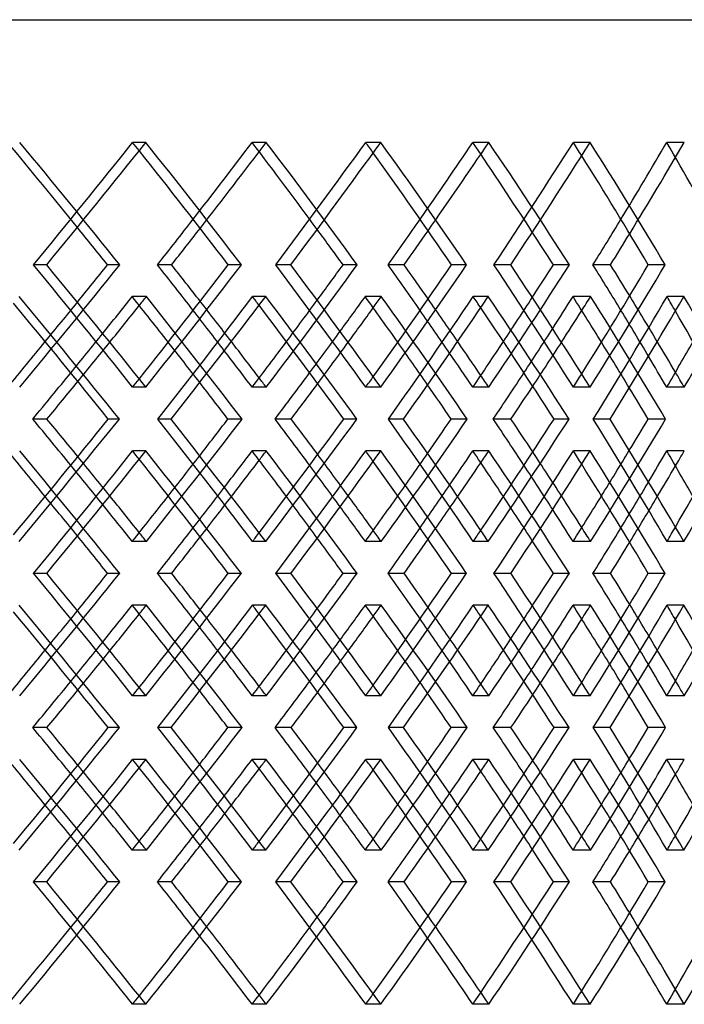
# Model space of a CAD drawing. Header units: millimetres. Extents: x -448 to 448, y -319 to 381.
# Tile 13 of 18: x 169 to 246, y -19 to 95. Entities that reach past the tile are written whole.
import ezdxf

# ---------------------------------------------------------------- set-up
doc = ezdxf.new("R2010")
doc.units = ezdxf.units.MM
doc.layers.add('HIDDEN', color=7, linetype='Continuous')
doc.layers.add('THICK', color=7, linetype='Continuous')

msp = doc.modelspace()

# ---------------------------------------------------------------- linework, layer by layer
at = {"layer": 'HIDDEN'}
for p, q in [((-300, 95), (300, 95)), ((183.56, 80.82), (182.04, 80.82)), ((197.48, 80.82), (195.85, 80.82)), ((210.71, 80.82), (208.97, 80.82)), ((223.19, 80.82), (221.35, 80.82)), ((234.9, 80.82), (232.96, 80.82)), ((245.78, 80.82), (243.75, 80.82)), ((172.11, 66.67), (170.59, 66.67)), ((180.54, 66.67), (179.15, 66.67)), ((200.32, 66.67), (198.58, 66.67)), ((207.98, 66.67), (206.35, 66.67)), ((225.72, 66.67), (223.78, 66.67)), ((232.5, 66.67), (230.66, 66.67)), ((183.63, 62.99), (181.99, 62.99)), ((197.41, 62.99), (195.89, 62.99)), ((210.77, 62.99), (208.92, 62.99)), ((223.14, 62.99), (221.39, 62.99)), ((234.95, 62.99), (232.92, 62.99)), ((245.73, 62.99), (243.78, 62.99)), ((183.56, 52.51), (182.04, 52.51)), ((197.48, 52.51), (195.85, 52.51)), ((210.71, 52.51), (208.97, 52.51)), ((223.19, 52.51), (221.35, 52.51)), ((234.9, 52.51), (232.96, 52.51)), ((245.78, 52.51), (243.75, 52.51)), ((186.47, 48.83), (184.95, 48.83)), ((194.68, 48.83), (193.04, 48.83)), ((213.33, 48.83), (211.59, 48.83)), ((220.69, 48.83), (218.85, 48.83)), ((237.2, 48.83), (235.26, 48.83)), ((243.61, 48.83), (241.58, 48.83)), ((183.56, 45.15), (182.04, 45.15)), ((197.48, 45.15), (195.85, 45.15)), ((210.71, 45.15), (208.97, 45.15)), ((223.19, 45.15), (221.35, 45.15)), ((234.9, 45.15), (232.96, 45.15)), ((245.78, 45.15), (243.75, 45.15)), ((183.63, 34.68), (181.99, 34.68)), ((197.41, 34.68), (195.89, 34.68)), ((210.77, 34.68), (208.92, 34.68)), ((223.14, 34.68), (221.39, 34.68)), ((234.95, 34.68), (232.92, 34.68)), ((245.73, 34.68), (243.78, 34.68)), ((172.11, 31), (170.59, 31)), ((180.54, 31), (179.15, 31)), ((200.32, 31), (198.58, 31)), ((207.98, 31), (206.35, 31)), ((225.72, 31), (223.78, 31)), ((232.5, 31), (230.66, 31)), ((183.63, 27.32), (181.99, 27.32)), ((197.41, 27.32), (195.89, 27.32)), ((210.77, 27.32), (208.92, 27.32)), ((223.14, 27.32), (221.39, 27.32)), ((234.95, 27.32), (232.92, 27.32)), ((245.73, 27.32), (243.78, 27.32)), ((183.56, 16.85), (182.04, 16.85)), ((197.48, 16.85), (195.85, 16.85)), ((210.71, 16.85), (208.97, 16.85)), ((223.19, 16.85), (221.35, 16.85)), ((234.9, 16.85), (232.96, 16.85)), ((245.78, 16.85), (243.75, 16.85)), ((186.47, 13.17), (184.95, 13.17)), ((194.68, 13.17), (193.04, 13.17)), ((213.33, 13.17), (211.59, 13.17)), ((220.69, 13.17), (218.85, 13.17)), ((237.2, 13.17), (235.26, 13.17)), ((243.61, 13.17), (241.58, 13.17)), ((183.56, 9.49), (182.04, 9.49)), ((197.48, 9.49), (195.85, 9.49)), ((210.71, 9.49), (208.97, 9.49)), ((223.19, 9.49), (221.35, 9.49)), ((234.9, 9.49), (232.96, 9.49)), ((245.78, 9.49), (243.75, 9.49)), ((183.63, -0.99), (181.99, -0.99)), ((197.41, -0.99), (195.89, -0.99)), ((210.77, -0.99), (208.92, -0.99)), ((223.14, -0.99), (221.39, -0.99)), ((234.95, -0.99), (232.92, -0.99)), ((245.73, -0.99), (243.78, -0.99)), ((172.11, -4.67), (170.59, -4.67)), ((180.54, -4.67), (179.15, -4.67)), ((200.32, -4.67), (198.58, -4.67)), ((207.98, -4.67), (206.35, -4.67)), ((225.72, -4.67), (223.78, -4.67)), ((232.5, -4.67), (230.66, -4.67)), ((183.56, -18.82), (182.04, -18.82)), ((197.48, -18.82), (195.85, -18.82)), ((210.71, -18.82), (208.97, -18.82)), ((223.19, -18.82), (221.35, -18.82)), ((234.9, -18.82), (232.96, -18.82)), ((245.78, -18.82), (243.75, -18.82))]:
    msp.add_line(p, q, dxfattribs=at)
for centre, major_axis, ratio, start_param, end_param in [((0, 80.82), (-286.92, 286.92), 0.305371, -1.899924, -1.867173), ((0, 80.82), (-289.31, 289.31), 0.305371, -1.913976, -1.867173), ((0, 80.82), (-284.2, -284.2), 0.338078, 1.849618, 1.896811), ((0, 80.82), (-284.2, 284.2), 0.338078, -1.899992, -1.896811), ((0, 80.82), (-281.23, -281.23), 0.371447, 1.896811, 1.926448), ((0, 80.82), (-283.57, -283.57), 0.371447, 1.89358, 1.926448), ((0, 80.82), (-281.23, 281.23), 0.371447, -1.960022, -1.926448), ((0, 80.82), (-283.57, 283.57), 0.371447, -1.973251, -1.926448), ((0, 80.82), (-278.01, -278.01), 0.405559, 1.908893, 1.956086), ((0, 80.82), (-278.01, 278.01), 0.405559, -1.960131, -1.956086), ((0, 80.82), (-274.54, -274.54), 0.440502, 1.956086, 1.985724), ((0, 80.82), (-276.83, -276.83), 0.440502, 1.951951, 1.985724), ((0, 80.82), (-274.54, 274.54), 0.440502, -2.02032, -1.985724), ((0, 80.82), (-276.83, 276.83), 0.440502, -2.032526, -1.985724), ((0, 80.82), (-270.84, -270.84), 0.476369, 1.968168, 2.015361), ((0, 80.82), (-270.84, 270.84), 0.476369, -2.020496, -2.015361), ((0, 80.82), (-266.9, -266.9), 0.513264, 2.015361, 2.044999), ((0, 80.82), (-269.12, -269.12), 0.513264, 2.01007, 2.044999), ((0, 80.82), (-266.9, 266.9), 0.513264, -2.080948, -2.044999), ((0, 52.51), (-289.31, -289.31), 0.305371, 1.867173, 1.913976), ((0, 52.51), (-284.2, 284.2), 0.338078, -1.896811, -1.849618), ((0, 52.51), (-283.57, -283.57), 0.371447, 1.926448, 1.973251), ((0, 52.51), (-278.01, 278.01), 0.405559, -1.956086, -1.908893), ((0, 52.51), (-276.83, -276.83), 0.440502, 1.985724, 2.032526), ((0, 52.51), (-270.84, 270.84), 0.476369, -2.015361, -1.968168), ((0, 52.51), (-269.12, -269.12), 0.513264, 2.044999, 2.091802), ((0, 80.82), (-283.57, -283.57), 0.371447, 1.864061, 1.867461), ((0, 45.15), (-283.57, 283.57), 0.371447, -1.91428, -1.867461), ((0, 45.15), (-284.2, -284.2), 0.338078, 1.90908, 1.95629), ((0, 80.82), (-284.2, 284.2), 0.338078, -1.959634, -1.95629), ((0, 80.82), (-276.83, -276.83), 0.440502, 1.922479, 1.926736), ((0, 45.15), (-276.83, 276.83), 0.440502, -1.973556, -1.926736), ((0, 45.15), (-278.01, -278.01), 0.405559, 1.968355, 2.015566), ((0, 52.51), (-276.83, 276.83), 0.440502, -1.968259, -1.951951), ((0, 80.82), (-278.01, 278.01), 0.405559, -2.019873, -2.015566), ((0, 52.51), (-274.54, -274.54), 0.440502, 2.0033, 2.02032), ((0, 80.82), (-269.12, -269.12), 0.513264, 1.980673, 1.986012), ((0, 45.15), (-269.12, 269.12), 0.513264, -2.032831, -1.986012), ((0, 45.15), (-270.84, -270.84), 0.476369, 2.027631, 2.074841), ((0, 52.51), (-269.12, 269.12), 0.513264, -2.027535, -2.01007), ((0, 80.82), (-270.84, 270.84), 0.476369, -2.080401, -2.074841), ((0, 52.51), (-286.92, -286.92), 0.305371, 1.884749, 1.899924), ((0, 52.51), (-283.57, 283.57), 0.371447, -1.908984, -1.89358), ((0, 52.51), (-281.23, -281.23), 0.371447, 1.944024, 1.960022), ((0, 52.51), (-281.23, 281.23), 0.371447, -1.912376, -1.896811), ((0, 52.51), (-274.54, 274.54), 0.440502, -1.972583, -1.956086), ((0, 52.51), (-266.9, 266.9), 0.513264, -2.033058, -2.015361), ((0, 80.82), (-266.9, -266.9), 0.513264, 1.956086, 1.973182), ((0, 80.82), (-281.23, -281.23), 0.371447, 1.837535, 1.852741), ((0, 80.82), (-274.54, -274.54), 0.440502, 1.896811, 1.912856), ((0, 80.82), (-283.57, -283.57), 0.371447, 1.834938, 1.849988), ((0, 45.15), (-281.23, 281.23), 0.371447, -1.900068, -1.884536), ((0, 80.82), (-276.83, -276.83), 0.440502, 1.893398, 1.909263), ((0, 45.15), (-274.54, 274.54), 0.440502, -1.960254, -1.943811), ((0, 80.82), (-269.12, -269.12), 0.513264, 1.951658, 1.968538), ((0, 45.15), (-266.9, 266.9), 0.513264, -2.020695, -2.003087), ((0, 52.51), (-283.57, 283.57), 0.371447, -1.926448, -1.922887), ((0, 52.51), (-278.01, -278.01), 0.405559, 1.956086, 1.960131), ((0, 52.51), (-276.83, 276.83), 0.440502, -1.985724, -1.981207), ((0, 52.51), (-270.84, -270.84), 0.476369, 2.015361, 2.020496), ((0, 52.51), (-269.12, 269.12), 0.513264, -2.044999, -2.03924), ((0, 52.51), (-284.2, -284.2), 0.338078, 1.896811, 1.899992), ((0, 52.51), (-283.57, -283.57), 0.371447, 1.867461, 1.91428), ((0, 52.51), (-284.2, 284.2), 0.338078, -1.95629, -1.90908), ((0, 52.51), (-276.83, -276.83), 0.440502, 1.926736, 1.973556), ((0, 52.51), (-278.01, 278.01), 0.405559, -2.015566, -1.968355), ((0, 52.51), (-269.12, -269.12), 0.513264, 1.986012, 2.032831), ((0, 52.51), (-270.84, 270.84), 0.476369, -2.074841, -2.027631), ((0, 45.15), (-289.31, 289.31), 0.305371, -1.913976, -1.867173), ((0, 45.15), (-284.2, -284.2), 0.338078, 1.849618, 1.896811), ((0, 16.85), (-283.57, 283.57), 0.371447, -1.849988, -1.834938), ((0, 45.15), (-284.2, 284.2), 0.338078, -1.899992, -1.896811), ((0, 52.51), (-281.23, -281.23), 0.371447, 1.884536, 1.900068), ((0, 45.15), (-283.57, -283.57), 0.371447, 1.922887, 1.926448), ((0, 45.15), (-283.57, 283.57), 0.371447, -1.973251, -1.926448), ((0, 45.15), (-278.01, -278.01), 0.405559, 1.908893, 1.956086), ((0, 16.85), (-276.83, 276.83), 0.440502, -1.909263, -1.893398), ((0, 45.15), (-278.01, 278.01), 0.405559, -1.960131, -1.956086), ((0, 52.51), (-274.54, -274.54), 0.440502, 1.943811, 1.960254), ((0, 45.15), (-276.83, -276.83), 0.440502, 1.981207, 1.985724), ((0, 45.15), (-276.83, 276.83), 0.440502, -2.032526, -1.985724), ((0, 45.15), (-270.84, -270.84), 0.476369, 1.968168, 2.015361), ((0, 16.85), (-269.12, 269.12), 0.513264, -1.968538, -1.951658), ((0, 45.15), (-270.84, 270.84), 0.476369, -2.020496, -2.015361), ((0, 52.51), (-266.9, -266.9), 0.513264, 2.003087, 2.020695), ((0, 45.15), (-269.12, -269.12), 0.513264, 2.03924, 2.044999), ((0, 16.85), (-281.23, 281.23), 0.371447, -1.852741, -1.837535), ((0, 16.85), (-274.54, 274.54), 0.440502, -1.912856, -1.896811), ((0, 16.85), (-266.9, 266.9), 0.513264, -1.973182, -1.956086), ((0, 45.15), (-274.54, -274.54), 0.440502, 1.956086, 1.972583), ((0, 45.15), (-266.9, -266.9), 0.513264, 2.015361, 2.033058), ((0, 45.15), (-286.92, 286.92), 0.305371, -1.899924, -1.884749), ((0, 45.15), (-281.23, -281.23), 0.371447, 1.896811, 1.912376), ((0, 45.15), (-283.57, -283.57), 0.371447, 1.89358, 1.908984), ((0, 45.15), (-281.23, 281.23), 0.371447, -1.960022, -1.944024), ((0, 45.15), (-276.83, -276.83), 0.440502, 1.951951, 1.968259), ((0, 45.15), (-274.54, 274.54), 0.440502, -2.02032, -2.0033), ((0, 45.15), (-269.12, -269.12), 0.513264, 2.01007, 2.027535), ((0, 16.85), (-283.57, 283.57), 0.371447, -1.867461, -1.864061), ((0, 16.85), (-284.2, -284.2), 0.338078, 1.95629, 1.959634), ((0, 16.85), (-276.83, 276.83), 0.440502, -1.926736, -1.922479), ((0, 16.85), (-278.01, -278.01), 0.405559, 2.015566, 2.019873), ((0, 16.85), (-269.12, 269.12), 0.513264, -1.986012, -1.980673), ((0, 16.85), (-270.84, -270.84), 0.476369, 2.074841, 2.080401), ((0, 16.85), (-289.31, -289.31), 0.305371, 1.867173, 1.913976), ((0, 16.85), (-284.2, 284.2), 0.338078, -1.896811, -1.849618), ((0, 16.85), (-283.57, -283.57), 0.371447, 1.926448, 1.973251), ((0, 16.85), (-278.01, 278.01), 0.405559, -1.956086, -1.908893), ((0, 16.85), (-276.83, -276.83), 0.440502, 1.985724, 2.032526), ((0, 16.85), (-270.84, 270.84), 0.476369, -2.015361, -1.968168), ((0, 16.85), (-269.12, -269.12), 0.513264, 2.044999, 2.091802), ((0, 45.15), (-283.57, -283.57), 0.371447, 1.864061, 1.867461), ((0, 9.49), (-283.57, 283.57), 0.371447, -1.91428, -1.867461), ((0, 9.49), (-284.2, -284.2), 0.338078, 1.90908, 1.95629), ((0, 45.15), (-284.2, 284.2), 0.338078, -1.959634, -1.95629), ((0, 45.15), (-276.83, -276.83), 0.440502, 1.922479, 1.926736), ((0, 9.49), (-276.83, 276.83), 0.440502, -1.973556, -1.926736), ((0, 9.49), (-278.01, -278.01), 0.405559, 1.968355, 2.015566), ((0, 45.15), (-278.01, 278.01), 0.405559, -2.019873, -2.015566), ((0, 45.15), (-269.12, -269.12), 0.513264, 1.980673, 1.986012), ((0, 9.49), (-269.12, 269.12), 0.513264, -2.032831, -1.986012), ((0, 9.49), (-270.84, -270.84), 0.476369, 2.027631, 2.074841), ((0, 16.85), (-269.12, 269.12), 0.513264, -2.027535, -2.01007), ((0, 45.15), (-270.84, 270.84), 0.476369, -2.080401, -2.074841), ((0, 16.85), (-286.92, -286.92), 0.305371, 1.884749, 1.899924), ((0, 16.85), (-283.57, 283.57), 0.371447, -1.908984, -1.89358), ((0, 16.85), (-281.23, -281.23), 0.371447, 1.944024, 1.960022), ((0, 16.85), (-276.83, 276.83), 0.440502, -1.968259, -1.951951), ((0, 16.85), (-274.54, -274.54), 0.440502, 2.0033, 2.02032), ((0, 16.85), (-281.23, 281.23), 0.371447, -1.912376, -1.896811), ((0, 16.85), (-274.54, 274.54), 0.440502, -1.972583, -1.956086), ((0, 16.85), (-266.9, 266.9), 0.513264, -2.033058, -2.015361), ((0, 45.15), (-281.23, -281.23), 0.371447, 1.837535, 1.852741), ((0, 45.15), (-274.54, -274.54), 0.440502, 1.896811, 1.912856), ((0, 45.15), (-266.9, -266.9), 0.513264, 1.956086, 1.973182), ((0, 45.15), (-283.57, -283.57), 0.371447, 1.834938, 1.849988), ((0, 9.49), (-281.23, 281.23), 0.371447, -1.900068, -1.884536), ((0, 45.15), (-276.83, -276.83), 0.440502, 1.893398, 1.909263), ((0, 9.49), (-274.54, 274.54), 0.440502, -1.960254, -1.943811), ((0, 45.15), (-269.12, -269.12), 0.513264, 1.951658, 1.968538), ((0, 9.49), (-266.9, 266.9), 0.513264, -2.020695, -2.003087), ((0, 16.85), (-276.83, 276.83), 0.440502, -1.985724, -1.981207), ((0, 16.85), (-270.84, -270.84), 0.476369, 2.015361, 2.020496), ((0, 16.85), (-269.12, 269.12), 0.513264, -2.044999, -2.03924), ((0, 16.85), (-284.2, -284.2), 0.338078, 1.896811, 1.899992), ((0, 16.85), (-283.57, 283.57), 0.371447, -1.926448, -1.922887), ((0, 16.85), (-278.01, -278.01), 0.405559, 1.956086, 1.960131), ((0, 16.85), (-283.57, -283.57), 0.371447, 1.867461, 1.91428), ((0, 16.85), (-284.2, 284.2), 0.338078, -1.95629, -1.90908), ((0, 16.85), (-276.83, -276.83), 0.440502, 1.926736, 1.973556), ((0, 16.85), (-278.01, 278.01), 0.405559, -2.015566, -1.968355), ((0, 16.85), (-269.12, -269.12), 0.513264, 1.986012, 2.032831), ((0, 16.85), (-270.84, 270.84), 0.476369, -2.074841, -2.027631), ((0, 9.49), (-289.31, 289.31), 0.305371, -1.913976, -1.867173), ((0, 9.49), (-284.2, -284.2), 0.338078, 1.849618, 1.896811), ((0, 9.49), (-284.2, 284.2), 0.338078, -1.899992, -1.896811), ((0, 9.49), (-283.57, -283.57), 0.371447, 1.922887, 1.926448), ((0, 9.49), (-283.57, 283.57), 0.371447, -1.973251, -1.926448), ((0, 9.49), (-278.01, -278.01), 0.405559, 1.908893, 1.956086), ((0, 9.49), (-278.01, 278.01), 0.405559, -1.960131, -1.956086), ((0, 16.85), (-274.54, -274.54), 0.440502, 1.943811, 1.960254), ((0, 9.49), (-276.83, -276.83), 0.440502, 1.981207, 1.985724), ((0, 9.49), (-276.83, 276.83), 0.440502, -2.032526, -1.985724), ((0, 9.49), (-270.84, -270.84), 0.476369, 1.968168, 2.015361), ((0, -18.82), (-269.12, 269.12), 0.513264, -1.968538, -1.951658), ((0, 9.49), (-270.84, 270.84), 0.476369, -2.020496, -2.015361), ((0, 16.85), (-266.9, -266.9), 0.513264, 2.003087, 2.020695), ((0, 9.49), (-269.12, -269.12), 0.513264, 2.03924, 2.044999), ((0, -18.82), (-283.57, 283.57), 0.371447, -1.849988, -1.834938), ((0, 16.85), (-281.23, -281.23), 0.371447, 1.884536, 1.900068), ((0, -18.82), (-276.83, 276.83), 0.440502, -1.909263, -1.893398), ((0, -18.82), (-281.23, 281.23), 0.371447, -1.852741, -1.837535), ((0, -18.82), (-274.54, 274.54), 0.440502, -1.912856, -1.896811), ((0, -18.82), (-266.9, 266.9), 0.513264, -1.973182, -1.956086), ((0, 9.49), (-266.9, -266.9), 0.513264, 2.015361, 2.033058), ((0, 9.49), (-281.23, -281.23), 0.371447, 1.896811, 1.912376), ((0, 9.49), (-274.54, -274.54), 0.440502, 1.956086, 1.972583), ((0, 9.49), (-286.92, 286.92), 0.305371, -1.899924, -1.884749), ((0, 9.49), (-283.57, -283.57), 0.371447, 1.89358, 1.908984), ((0, 9.49), (-281.23, 281.23), 0.371447, -1.960022, -1.944024), ((0, 9.49), (-276.83, -276.83), 0.440502, 1.951951, 1.968259), ((0, 9.49), (-274.54, 274.54), 0.440502, -2.02032, -2.0033), ((0, 9.49), (-269.12, -269.12), 0.513264, 2.01007, 2.027535), ((0, -18.82), (-283.57, 283.57), 0.371447, -1.867461, -1.864061), ((0, -18.82), (-284.2, -284.2), 0.338078, 1.95629, 1.959634), ((0, -18.82), (-276.83, 276.83), 0.440502, -1.926736, -1.922479), ((0, -18.82), (-278.01, -278.01), 0.405559, 2.015566, 2.019873), ((0, -18.82), (-269.12, 269.12), 0.513264, -1.986012, -1.980673), ((0, -18.82), (-270.84, -270.84), 0.476369, 2.074841, 2.080401), ((0, -18.82), (-289.31, -289.31), 0.305371, 1.867173, 1.913976), ((0, -18.82), (-284.2, 284.2), 0.338078, -1.896811, -1.849618), ((0, -18.82), (-283.57, -283.57), 0.371447, 1.926448, 1.973251), ((0, -18.82), (-278.01, 278.01), 0.405559, -1.956086, -1.908893), ((0, -18.82), (-276.83, -276.83), 0.440502, 1.985724, 2.032526), ((0, -18.82), (-270.84, 270.84), 0.476369, -2.015361, -1.968168), ((0, -18.82), (-269.12, -269.12), 0.513264, 2.044999, 2.091802), ((0, -18.82), (-286.92, -286.92), 0.305371, 1.867173, 1.899924), ((0, -18.82), (-283.57, 283.57), 0.371447, -1.926448, -1.89358), ((0, -18.82), (-281.23, -281.23), 0.371447, 1.926448, 1.960022), ((0, -18.82), (-276.83, 276.83), 0.440502, -1.985724, -1.951951), ((0, -18.82), (-274.54, -274.54), 0.440502, 1.985724, 2.02032), ((0, -18.82), (-269.12, 269.12), 0.513264, -2.044999, -2.01007), ((0, -18.82), (-266.9, -266.9), 0.513264, 2.044999, 2.080948), ((0, -18.82), (-281.23, 281.23), 0.371447, -1.926448, -1.896811), ((0, -18.82), (-274.54, 274.54), 0.440502, -1.985724, -1.956086), ((0, -18.82), (-266.9, 266.9), 0.513264, -2.044999, -2.015361), ((0, -18.82), (-284.2, -284.2), 0.338078, 1.896811, 1.899992), ((0, -18.82), (-278.01, -278.01), 0.405559, 1.956086, 1.960131), ((0, -18.82), (-270.84, -270.84), 0.476369, 2.015361, 2.020496)]:
    msp.add_ellipse(centre, major_axis=major_axis, ratio=ratio, start_param=start_param, end_param=end_param, dxfattribs=at)
at = {"layer": 'THICK'}
for p, q in [((-447.5, 95), (447.5, 95)), ((186.54, 66.67), (184.91, 66.67)), ((194.61, 66.67), (193.09, 66.67)), ((213.4, 66.67), (211.55, 66.67)), ((220.63, 66.67), (218.89, 66.67)), ((237.26, 66.67), (235.22, 66.67)), ((243.56, 66.67), (241.62, 66.67)), ((172.14, 48.83), (170.5, 48.83)), ((180.51, 48.83), (179.23, 48.83)), ((200.35, 48.83), (198.5, 48.83)), ((207.95, 48.83), (206.43, 48.83)), ((225.75, 48.83), (223.71, 48.83)), ((232.48, 48.83), (230.72, 48.83)), ((186.54, 31), (184.91, 31)), ((194.61, 31), (193.09, 31)), ((213.4, 31), (211.55, 31)), ((220.63, 31), (218.89, 31)), ((237.26, 31), (235.22, 31)), ((243.56, 31), (241.62, 31)), ((172.14, 13.17), (170.5, 13.17)), ((180.51, 13.17), (179.23, 13.17)), ((200.35, 13.17), (198.5, 13.17)), ((207.95, 13.17), (206.43, 13.17)), ((225.75, 13.17), (223.71, 13.17)), ((232.48, 13.17), (230.72, 13.17)), ((186.54, -4.67), (184.91, -4.67)), ((194.61, -4.67), (193.09, -4.67)), ((213.4, -4.67), (211.55, -4.67)), ((220.63, -4.67), (218.89, -4.67)), ((237.26, -4.67), (235.22, -4.67)), ((243.56, -4.67), (241.62, -4.67))]:
    msp.add_line(p, q, dxfattribs=at)
for centre, major_axis, ratio, start_param, end_param in [((0, 80.82), (-286.57, -286.57), 0.338078, 1.850008, 1.896811), ((0, 80.82), (-286.57, 286.57), 0.338078, -1.943613, -1.896811), ((0, 80.82), (-280.32, -280.32), 0.405559, 1.909283, 1.956086), ((0, 80.82), (-280.32, 280.32), 0.405559, -2.002889, -1.956086), ((0, 80.82), (-273.1, -273.1), 0.476369, 1.968559, 2.015361), ((0, 80.82), (-273.1, 273.1), 0.476369, -2.062164, -2.015361), ((0, 80.82), (-284.2, 284.2), 0.338078, -1.944004, -1.899992), ((0, 80.82), (-278.01, 278.01), 0.405559, -2.003279, -1.960131), ((0, 80.82), (-270.84, 270.84), 0.476369, -2.062554, -2.020496), ((0, 80.82), (-281.23, -281.23), 0.371447, 1.879255, 1.896811), ((0, 80.82), (-274.54, -274.54), 0.440502, 1.938531, 1.956086), ((0, 80.82), (-266.9, -266.9), 0.513264, 1.997806, 2.015361), ((0, 80.82), (-286.92, 286.92), 0.305371, -1.914366, -1.899924), ((0, 80.82), (-283.57, -283.57), 0.371447, 1.879646, 1.89358), ((0, 80.82), (-281.23, 281.23), 0.371447, -1.973641, -1.960022), ((0, 80.82), (-276.83, -276.83), 0.440502, 1.938921, 1.951951), ((0, 80.82), (-274.54, 274.54), 0.440502, -2.032917, -2.02032), ((0, 80.82), (-269.12, -269.12), 0.513264, 1.998196, 2.01007), ((0, 52.51), (-286.57, 286.57), 0.338078, -1.896811, -1.850008), ((0, 52.51), (-286.92, -286.92), 0.305371, 1.899924, 1.914366), ((0, 52.51), (-284.2, -284.2), 0.338078, 1.899992, 1.944004), ((0, 52.51), (-286.57, -286.57), 0.338078, 1.896811, 1.943613), ((0, 52.51), (-281.23, 281.23), 0.371447, -1.896811, -1.879255), ((0, 52.51), (-283.57, 283.57), 0.371447, -1.89358, -1.879646), ((0, 52.51), (-280.32, 280.32), 0.405559, -1.956086, -1.909283), ((0, 52.51), (-281.23, -281.23), 0.371447, 1.960022, 1.973641), ((0, 52.51), (-278.01, -278.01), 0.405559, 1.960131, 2.003279), ((0, 52.51), (-280.32, -280.32), 0.405559, 1.956086, 2.002889), ((0, 52.51), (-274.54, 274.54), 0.440502, -1.956086, -1.938531), ((0, 52.51), (-276.83, 276.83), 0.440502, -1.951951, -1.938921), ((0, 52.51), (-273.1, 273.1), 0.476369, -2.015361, -1.968559), ((0, 52.51), (-274.54, -274.54), 0.440502, 2.02032, 2.032917), ((0, 52.51), (-270.84, -270.84), 0.476369, 2.020496, 2.062554), ((0, 52.51), (-273.1, -273.1), 0.476369, 2.015361, 2.062164), ((0, 52.51), (-266.9, 266.9), 0.513264, -2.015361, -1.997806), ((0, 52.51), (-269.12, 269.12), 0.513264, -2.01007, -1.998196), ((0, 80.82), (-291.8, 291.8), 0.273251, -1.943472, -1.896523), ((0, 80.82), (-281.23, -281.23), 0.371447, 1.852741, 1.866969), ((0, 45.15), (-281.23, 281.23), 0.371447, -1.884536, -1.866969), ((0, 45.15), (-286.57, -286.57), 0.338078, 1.908979, 1.955798), ((0, 80.82), (-286.57, 286.57), 0.338078, -2.002747, -1.955798), ((0, 80.82), (-274.54, -274.54), 0.440502, 1.912856, 1.926244), ((0, 45.15), (-274.54, 274.54), 0.440502, -1.943811, -1.926244), ((0, 45.15), (-280.32, -280.32), 0.405559, 1.968254, 2.015073), ((0, 80.82), (-280.32, 280.32), 0.405559, -2.062023, -2.015073), ((0, 80.82), (-266.9, -266.9), 0.513264, 1.973182, 1.985519), ((0, 45.15), (-266.9, 266.9), 0.513264, -2.003087, -1.985519), ((0, 45.15), (-273.1, -273.1), 0.476369, 2.027529, 2.074349), ((0, 80.82), (-273.1, 273.1), 0.476369, -2.121298, -2.074349), ((0, 80.82), (-289.39, 289.39), 0.273251, -1.944358, -1.899574), ((0, 80.82), (-283.57, -283.57), 0.371447, 1.849988, 1.864061), ((0, 80.82), (-284.2, 284.2), 0.338078, -2.003634, -1.959634), ((0, 80.82), (-276.83, -276.83), 0.440502, 1.909263, 1.922479), ((0, 80.82), (-278.01, 278.01), 0.405559, -2.062909, -2.019873), ((0, 80.82), (-269.12, -269.12), 0.513264, 1.968538, 1.980673), ((0, 80.82), (-270.84, 270.84), 0.476369, -2.122184, -2.080401), ((0, 52.51), (-286.92, -286.92), 0.305371, 1.867173, 1.884749), ((0, 52.51), (-283.57, 283.57), 0.371447, -1.922887, -1.908984), ((0, 52.51), (-281.23, -281.23), 0.371447, 1.926448, 1.944024), ((0, 52.51), (-276.83, 276.83), 0.440502, -1.981207, -1.968259), ((0, 52.51), (-274.54, -274.54), 0.440502, 1.985724, 2.0033), ((0, 52.51), (-269.12, 269.12), 0.513264, -2.03924, -2.027535), ((0, 52.51), (-266.9, -266.9), 0.513264, 2.044999, 2.062575), ((0, 52.51), (-281.23, 281.23), 0.371447, -1.926448, -1.912376), ((0, 52.51), (-274.54, 274.54), 0.440502, -1.985724, -1.972583), ((0, 52.51), (-266.9, 266.9), 0.513264, -2.044999, -2.033058), ((0, 80.82), (-281.23, -281.23), 0.371447, 1.819625, 1.837535), ((0, 80.82), (-274.54, -274.54), 0.440502, 1.878901, 1.896811), ((0, 80.82), (-266.9, -266.9), 0.513264, 1.938176, 1.956086), ((0, 80.82), (-283.57, -283.57), 0.371447, 1.820512, 1.834938), ((0, 45.15), (-281.23, 281.23), 0.371447, -1.914179, -1.900068), ((0, 80.82), (-276.83, -276.83), 0.440502, 1.879787, 1.893398), ((0, 45.15), (-274.54, 274.54), 0.440502, -1.973454, -1.960254), ((0, 80.82), (-269.12, -269.12), 0.513264, 1.939062, 1.951658), ((0, 45.15), (-266.9, 266.9), 0.513264, -2.03273, -2.020695), ((0, 16.85), (-289.39, -289.39), 0.273251, 1.899574, 1.944358), ((0, 16.85), (-291.8, -291.8), 0.273251, 1.896523, 1.943472), ((0, 16.85), (-281.23, 281.23), 0.371447, -1.837535, -1.819625), ((0, 16.85), (-283.57, 283.57), 0.371447, -1.834938, -1.820512), ((0, 52.51), (-286.57, 286.57), 0.338078, -1.955798, -1.908979), ((0, 52.51), (-281.23, -281.23), 0.371447, 1.900068, 1.914179), ((0, 16.85), (-284.2, -284.2), 0.338078, 1.959634, 2.003634), ((0, 16.85), (-286.57, -286.57), 0.338078, 1.955798, 2.002747), ((0, 16.85), (-274.54, 274.54), 0.440502, -1.896811, -1.878901), ((0, 16.85), (-276.83, 276.83), 0.440502, -1.893398, -1.879787), ((0, 52.51), (-280.32, 280.32), 0.405559, -2.015073, -1.968254), ((0, 52.51), (-274.54, -274.54), 0.440502, 1.960254, 1.973454), ((0, 16.85), (-278.01, -278.01), 0.405559, 2.019873, 2.062909), ((0, 16.85), (-280.32, -280.32), 0.405559, 2.015073, 2.062023), ((0, 16.85), (-266.9, 266.9), 0.513264, -1.956086, -1.938176), ((0, 16.85), (-269.12, 269.12), 0.513264, -1.951658, -1.939062), ((0, 52.51), (-273.1, 273.1), 0.476369, -2.074349, -2.027529), ((0, 52.51), (-266.9, -266.9), 0.513264, 2.020695, 2.03273), ((0, 16.85), (-270.84, -270.84), 0.476369, 2.080401, 2.122184), ((0, 16.85), (-273.1, -273.1), 0.476369, 2.074349, 2.121298), ((0, 45.15), (-286.92, 286.92), 0.305371, -1.884749, -1.867173), ((0, 45.15), (-286.57, -286.57), 0.338078, 1.850008, 1.896811), ((0, 45.15), (-286.57, 286.57), 0.338078, -1.943613, -1.896811), ((0, 45.15), (-281.23, -281.23), 0.371447, 1.912376, 1.926448), ((0, 45.15), (-281.23, 281.23), 0.371447, -1.944024, -1.926448), ((0, 45.15), (-280.32, -280.32), 0.405559, 1.909283, 1.956086), ((0, 45.15), (-280.32, 280.32), 0.405559, -2.002889, -1.956086), ((0, 45.15), (-274.54, -274.54), 0.440502, 1.972583, 1.985724), ((0, 45.15), (-274.54, 274.54), 0.440502, -2.0033, -1.985724), ((0, 45.15), (-273.1, -273.1), 0.476369, 1.968559, 2.015361), ((0, 45.15), (-273.1, 273.1), 0.476369, -2.062164, -2.015361), ((0, 45.15), (-266.9, -266.9), 0.513264, 2.033058, 2.044999), ((0, 45.15), (-266.9, 266.9), 0.513264, -2.062575, -2.044999), ((0, 45.15), (-284.2, 284.2), 0.338078, -1.944004, -1.899992), ((0, 45.15), (-283.57, -283.57), 0.371447, 1.908984, 1.922887), ((0, 45.15), (-278.01, 278.01), 0.405559, -2.003279, -1.960131), ((0, 45.15), (-276.83, -276.83), 0.440502, 1.968259, 1.981207), ((0, 45.15), (-270.84, 270.84), 0.476369, -2.062554, -2.020496), ((0, 45.15), (-269.12, -269.12), 0.513264, 2.027535, 2.03924), ((0, 16.85), (-283.57, 283.57), 0.371447, -1.864061, -1.849988), ((0, 52.51), (-281.23, -281.23), 0.371447, 1.866969, 1.884536), ((0, 16.85), (-276.83, 276.83), 0.440502, -1.922479, -1.909263), ((0, 52.51), (-274.54, -274.54), 0.440502, 1.926244, 1.943811), ((0, 16.85), (-269.12, 269.12), 0.513264, -1.980673, -1.968538), ((0, 52.51), (-266.9, -266.9), 0.513264, 1.985519, 2.003087), ((0, 16.85), (-281.23, 281.23), 0.371447, -1.866969, -1.852741), ((0, 16.85), (-274.54, 274.54), 0.440502, -1.926244, -1.912856), ((0, 16.85), (-266.9, 266.9), 0.513264, -1.985519, -1.973182), ((0, 45.15), (-286.92, 286.92), 0.305371, -1.914366, -1.899924), ((0, 45.15), (-281.23, -281.23), 0.371447, 1.879255, 1.896811), ((0, 45.15), (-274.54, -274.54), 0.440502, 1.938531, 1.956086), ((0, 45.15), (-266.9, -266.9), 0.513264, 1.997806, 2.015361), ((0, 45.15), (-283.57, -283.57), 0.371447, 1.879646, 1.89358), ((0, 45.15), (-281.23, 281.23), 0.371447, -1.973641, -1.960022), ((0, 45.15), (-276.83, -276.83), 0.440502, 1.938921, 1.951951), ((0, 45.15), (-274.54, 274.54), 0.440502, -2.032917, -2.02032), ((0, 45.15), (-269.12, -269.12), 0.513264, 1.998196, 2.01007), ((0, 16.85), (-286.57, 286.57), 0.338078, -1.896811, -1.850008), ((0, 16.85), (-286.92, -286.92), 0.305371, 1.899924, 1.914366), ((0, 16.85), (-284.2, -284.2), 0.338078, 1.899992, 1.944004), ((0, 16.85), (-286.57, -286.57), 0.338078, 1.896811, 1.943613), ((0, 16.85), (-281.23, 281.23), 0.371447, -1.896811, -1.879255), ((0, 16.85), (-283.57, 283.57), 0.371447, -1.89358, -1.879646), ((0, 16.85), (-280.32, 280.32), 0.405559, -1.956086, -1.909283), ((0, 16.85), (-281.23, -281.23), 0.371447, 1.960022, 1.973641), ((0, 16.85), (-278.01, -278.01), 0.405559, 1.960131, 2.003279), ((0, 16.85), (-280.32, -280.32), 0.405559, 1.956086, 2.002889), ((0, 16.85), (-274.54, 274.54), 0.440502, -1.956086, -1.938531), ((0, 16.85), (-276.83, 276.83), 0.440502, -1.951951, -1.938921), ((0, 16.85), (-273.1, 273.1), 0.476369, -2.015361, -1.968559), ((0, 16.85), (-274.54, -274.54), 0.440502, 2.02032, 2.032917), ((0, 16.85), (-270.84, -270.84), 0.476369, 2.020496, 2.062554), ((0, 16.85), (-273.1, -273.1), 0.476369, 2.015361, 2.062164), ((0, 16.85), (-266.9, 266.9), 0.513264, -2.015361, -1.997806), ((0, 16.85), (-269.12, 269.12), 0.513264, -2.01007, -1.998196), ((0, 45.15), (-291.8, 291.8), 0.273251, -1.943472, -1.896523), ((0, 45.15), (-281.23, -281.23), 0.371447, 1.852741, 1.866969), ((0, 9.49), (-281.23, 281.23), 0.371447, -1.884536, -1.866969), ((0, 9.49), (-286.57, -286.57), 0.338078, 1.908979, 1.955798), ((0, 45.15), (-286.57, 286.57), 0.338078, -2.002747, -1.955798), ((0, 45.15), (-274.54, -274.54), 0.440502, 1.912856, 1.926244), ((0, 9.49), (-274.54, 274.54), 0.440502, -1.943811, -1.926244), ((0, 9.49), (-280.32, -280.32), 0.405559, 1.968254, 2.015073), ((0, 45.15), (-280.32, 280.32), 0.405559, -2.062023, -2.015073), ((0, 45.15), (-266.9, -266.9), 0.513264, 1.973182, 1.985519), ((0, 9.49), (-266.9, 266.9), 0.513264, -2.003087, -1.985519), ((0, 9.49), (-273.1, -273.1), 0.476369, 2.027529, 2.074349), ((0, 45.15), (-273.1, 273.1), 0.476369, -2.121298, -2.074349), ((0, 45.15), (-289.39, 289.39), 0.273251, -1.944358, -1.899574), ((0, 45.15), (-283.57, -283.57), 0.371447, 1.849988, 1.864061), ((0, 45.15), (-284.2, 284.2), 0.338078, -2.003634, -1.959634), ((0, 45.15), (-276.83, -276.83), 0.440502, 1.909263, 1.922479), ((0, 45.15), (-278.01, 278.01), 0.405559, -2.062909, -2.019873), ((0, 45.15), (-269.12, -269.12), 0.513264, 1.968538, 1.980673), ((0, 45.15), (-270.84, 270.84), 0.476369, -2.122184, -2.080401), ((0, 16.85), (-286.92, -286.92), 0.305371, 1.867173, 1.884749), ((0, 16.85), (-283.57, 283.57), 0.371447, -1.922887, -1.908984), ((0, 16.85), (-281.23, -281.23), 0.371447, 1.926448, 1.944024), ((0, 16.85), (-276.83, 276.83), 0.440502, -1.981207, -1.968259), ((0, 16.85), (-274.54, -274.54), 0.440502, 1.985724, 2.0033), ((0, 16.85), (-269.12, 269.12), 0.513264, -2.03924, -2.027535), ((0, 16.85), (-266.9, -266.9), 0.513264, 2.044999, 2.062575), ((0, 16.85), (-281.23, 281.23), 0.371447, -1.926448, -1.912376), ((0, 16.85), (-274.54, 274.54), 0.440502, -1.985724, -1.972583), ((0, 16.85), (-266.9, 266.9), 0.513264, -2.044999, -2.033058), ((0, 45.15), (-281.23, -281.23), 0.371447, 1.819625, 1.837535), ((0, 45.15), (-274.54, -274.54), 0.440502, 1.878901, 1.896811), ((0, 45.15), (-266.9, -266.9), 0.513264, 1.938176, 1.956086), ((0, 45.15), (-283.57, -283.57), 0.371447, 1.820512, 1.834938), ((0, 9.49), (-281.23, 281.23), 0.371447, -1.914179, -1.900068), ((0, 45.15), (-276.83, -276.83), 0.440502, 1.879787, 1.893398), ((0, 9.49), (-274.54, 274.54), 0.440502, -1.973454, -1.960254), ((0, 45.15), (-269.12, -269.12), 0.513264, 1.939062, 1.951658), ((0, 9.49), (-266.9, 266.9), 0.513264, -2.03273, -2.020695), ((0, -18.82), (-289.39, -289.39), 0.273251, 1.899574, 1.944358), ((0, -18.82), (-291.8, -291.8), 0.273251, 1.896523, 1.943472), ((0, -18.82), (-281.23, 281.23), 0.371447, -1.837535, -1.819625), ((0, -18.82), (-283.57, 283.57), 0.371447, -1.834938, -1.820512), ((0, 16.85), (-286.57, 286.57), 0.338078, -1.955798, -1.908979), ((0, 16.85), (-281.23, -281.23), 0.371447, 1.900068, 1.914179), ((0, -18.82), (-284.2, -284.2), 0.338078, 1.959634, 2.003634), ((0, -18.82), (-286.57, -286.57), 0.338078, 1.955798, 2.002747), ((0, -18.82), (-274.54, 274.54), 0.440502, -1.896811, -1.878901), ((0, -18.82), (-276.83, 276.83), 0.440502, -1.893398, -1.879787), ((0, 16.85), (-280.32, 280.32), 0.405559, -2.015073, -1.968254), ((0, 16.85), (-274.54, -274.54), 0.440502, 1.960254, 1.973454), ((0, -18.82), (-278.01, -278.01), 0.405559, 2.019873, 2.062909), ((0, -18.82), (-280.32, -280.32), 0.405559, 2.015073, 2.062023), ((0, -18.82), (-266.9, 266.9), 0.513264, -1.956086, -1.938176), ((0, -18.82), (-269.12, 269.12), 0.513264, -1.951658, -1.939062), ((0, 16.85), (-273.1, 273.1), 0.476369, -2.074349, -2.027529), ((0, 16.85), (-266.9, -266.9), 0.513264, 2.020695, 2.03273), ((0, -18.82), (-270.84, -270.84), 0.476369, 2.080401, 2.122184), ((0, -18.82), (-273.1, -273.1), 0.476369, 2.074349, 2.121298), ((0, 9.49), (-286.92, 286.92), 0.305371, -1.884749, -1.867173), ((0, 9.49), (-286.57, -286.57), 0.338078, 1.850008, 1.896811), ((0, 9.49), (-286.57, 286.57), 0.338078, -1.943613, -1.896811), ((0, 9.49), (-281.23, -281.23), 0.371447, 1.912376, 1.926448), ((0, 9.49), (-281.23, 281.23), 0.371447, -1.944024, -1.926448), ((0, 9.49), (-280.32, -280.32), 0.405559, 1.909283, 1.956086), ((0, 9.49), (-280.32, 280.32), 0.405559, -2.002889, -1.956086), ((0, 9.49), (-274.54, -274.54), 0.440502, 1.972583, 1.985724), ((0, 9.49), (-274.54, 274.54), 0.440502, -2.0033, -1.985724), ((0, 9.49), (-273.1, -273.1), 0.476369, 1.968559, 2.015361), ((0, 9.49), (-273.1, 273.1), 0.476369, -2.062164, -2.015361), ((0, 9.49), (-266.9, -266.9), 0.513264, 2.033058, 2.044999), ((0, 9.49), (-266.9, 266.9), 0.513264, -2.062575, -2.044999), ((0, 9.49), (-284.2, 284.2), 0.338078, -1.944004, -1.899992), ((0, 9.49), (-283.57, -283.57), 0.371447, 1.908984, 1.922887), ((0, 9.49), (-278.01, 278.01), 0.405559, -2.003279, -1.960131), ((0, 9.49), (-276.83, -276.83), 0.440502, 1.968259, 1.981207), ((0, 9.49), (-270.84, 270.84), 0.476369, -2.062554, -2.020496), ((0, 9.49), (-269.12, -269.12), 0.513264, 2.027535, 2.03924), ((0, -18.82), (-283.57, 283.57), 0.371447, -1.864061, -1.849988), ((0, 16.85), (-281.23, -281.23), 0.371447, 1.866969, 1.884536), ((0, -18.82), (-276.83, 276.83), 0.440502, -1.922479, -1.909263), ((0, 16.85), (-274.54, -274.54), 0.440502, 1.926244, 1.943811), ((0, -18.82), (-269.12, 269.12), 0.513264, -1.980673, -1.968538), ((0, 16.85), (-266.9, -266.9), 0.513264, 1.985519, 2.003087), ((0, -18.82), (-281.23, 281.23), 0.371447, -1.866969, -1.852741), ((0, -18.82), (-274.54, 274.54), 0.440502, -1.926244, -1.912856), ((0, -18.82), (-266.9, 266.9), 0.513264, -1.985519, -1.973182), ((0, 9.49), (-281.23, -281.23), 0.371447, 1.879255, 1.896811), ((0, 9.49), (-274.54, -274.54), 0.440502, 1.938531, 1.956086), ((0, 9.49), (-266.9, -266.9), 0.513264, 1.997806, 2.015361), ((0, 9.49), (-286.92, 286.92), 0.305371, -1.914366, -1.899924), ((0, 9.49), (-283.57, -283.57), 0.371447, 1.879646, 1.89358), ((0, 9.49), (-281.23, 281.23), 0.371447, -1.973641, -1.960022), ((0, 9.49), (-276.83, -276.83), 0.440502, 1.938921, 1.951951), ((0, 9.49), (-274.54, 274.54), 0.440502, -2.032917, -2.02032), ((0, 9.49), (-269.12, -269.12), 0.513264, 1.998196, 2.01007), ((0, -18.82), (-286.57, 286.57), 0.338078, -1.896811, -1.850008), ((0, -18.82), (-286.92, -286.92), 0.305371, 1.899924, 1.914366), ((0, -18.82), (-284.2, -284.2), 0.338078, 1.899992, 1.944004), ((0, -18.82), (-286.57, -286.57), 0.338078, 1.896811, 1.943613), ((0, -18.82), (-281.23, 281.23), 0.371447, -1.896811, -1.879255), ((0, -18.82), (-283.57, 283.57), 0.371447, -1.89358, -1.879646), ((0, -18.82), (-280.32, 280.32), 0.405559, -1.956086, -1.909283), ((0, -18.82), (-281.23, -281.23), 0.371447, 1.960022, 1.973641), ((0, -18.82), (-278.01, -278.01), 0.405559, 1.960131, 2.003279), ((0, -18.82), (-280.32, -280.32), 0.405559, 1.956086, 2.002889), ((0, -18.82), (-274.54, 274.54), 0.440502, -1.956086, -1.938531), ((0, -18.82), (-276.83, 276.83), 0.440502, -1.951951, -1.938921), ((0, -18.82), (-273.1, 273.1), 0.476369, -2.015361, -1.968559), ((0, -18.82), (-274.54, -274.54), 0.440502, 2.02032, 2.032917), ((0, -18.82), (-270.84, -270.84), 0.476369, 2.020496, 2.062554), ((0, -18.82), (-273.1, -273.1), 0.476369, 2.015361, 2.062164), ((0, -18.82), (-266.9, 266.9), 0.513264, -2.015361, -1.997806), ((0, -18.82), (-269.12, 269.12), 0.513264, -2.01007, -1.998196)]:
    msp.add_ellipse(centre, major_axis=major_axis, ratio=ratio, start_param=start_param, end_param=end_param, dxfattribs=at)

doc.saveas('drawing.dxf')
